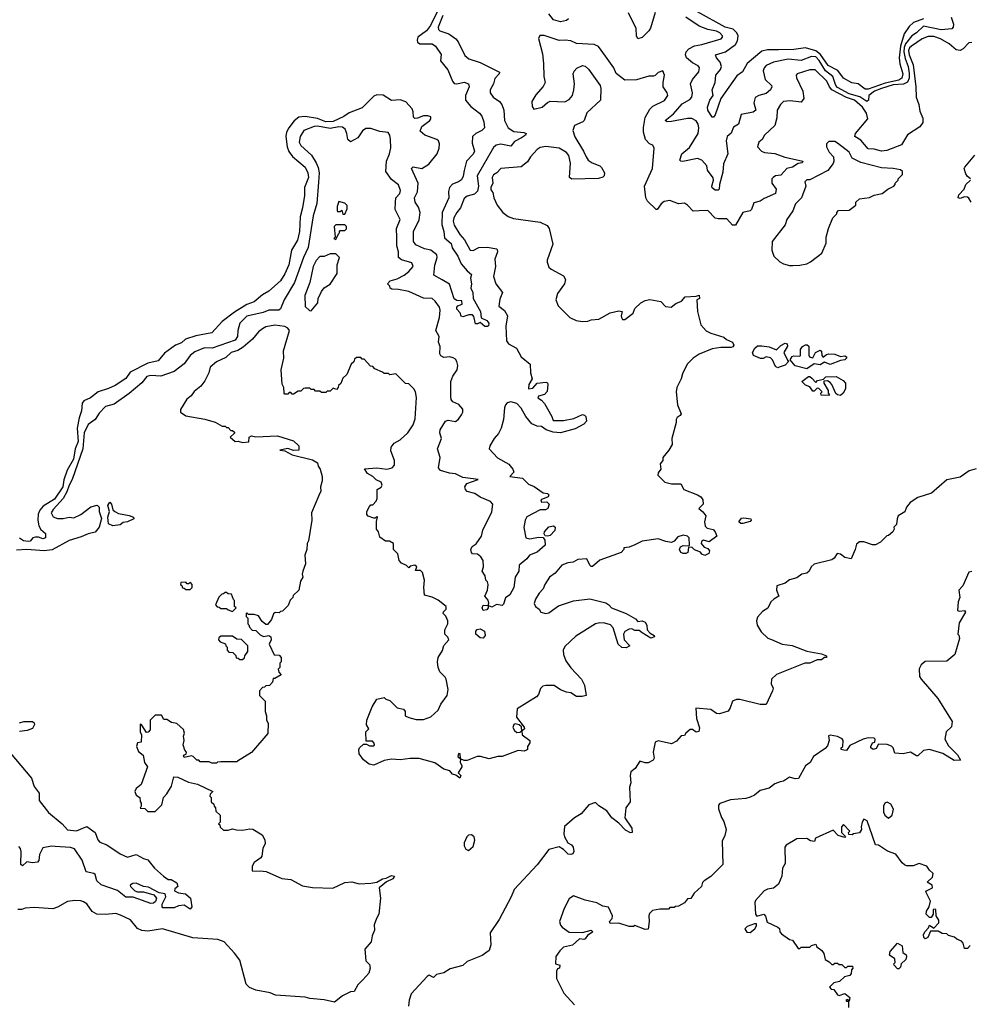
# Model space of a CAD drawing. Extents: x 2348354 to 2479840, y 460476 to 613653.
# Tile 163 of 256: x 2401476 to 2407988, y 518338 to 525085. Entities that reach past the tile are written whole.
import ezdxf

# ---------------------------------------------------------------- set-up
doc = ezdxf.new("R2010")
doc.units = 0

msp = doc.modelspace()

# ---------------------------------------------------------------- linework, layer by layer
at = {"layer": '0CON05XD'}
for points in [[(2404390.8, 525249.2), (2404293.3, 525045), (2404265, 525010), (2404205.5, 524965), (2404200.9, 524945), (2404205, 524932), (2404220.7, 524920.7), (2404305, 524920.8), (2404328.8, 524905), (2404366.4, 524846.4), (2404363, 524803), (2404411.2, 524741.2), (2404443.2, 524663.2), (2404455, 524648.8), (2404475, 524646), (2404525, 524658), (2404553.3, 524645), (2404558, 524625), (2404534.4, 524565), (2404534.3, 524535), (2404571.1, 524491.1), (2404630, 524445), (2404646, 524425), (2404660, 524385), (2404663.8, 524345), (2404646, 524325), (2404605, 524305.7), (2404581.9, 524285), (2404578.3, 524238.3), (2404595.7, 524185), (2404585.4, 524164.6), (2404539.4, 524115), (2404525, 524052.5)], [(2404378, 525115), (2404345.5, 525035), (2404348.5, 525018.5), (2404358.2, 525008.2), (2404419.5, 524989.5), (2404467.1, 524955), (2404483.7, 524933.7), (2404529.6, 524839.6), (2404556.4, 524816.4), (2404635, 524792.9), (2404765.8, 524725.8), (2404763.8, 524715), (2404735, 524683.3), (2404724.4, 524645), (2404702.9, 524605), (2404703.4, 524583.4), (2404724.2, 524555), (2404766.2, 524525), (2404782.5, 524505), (2404797.1, 524465), (2404801.5, 524395), (2404826.9, 524345), (2404865, 524319.5), (2404933, 524313), (2404950, 524305), (2404945.8, 524295), (2404918, 524275), (2404869.6, 524250.4), (2404845, 524219.2), (2404775, 524233.1), (2404744.6, 524225.4), (2404725, 524210), (2404614.1, 524015.9), (2404621.8, 523945), (2404615, 523911.4), (2404595, 523890.4), (2404544.6, 523875.4), (2404525, 523860), (2404499.6, 523795), (2404473.3, 523765), (2404452.6, 523727.4), (2404449.1, 523705), (2404456.8, 523676.8), (2404495, 523612.5), (2404526.8, 523576.8), (2404565, 523506), (2404585, 523503.1), (2404625, 523523.3), (2404685, 523526.7), (2404745, 523515.8), (2404750, 523510), (2404752.9, 523495), (2404734.4, 523445), (2404740, 523395), (2404725.6, 523325), (2404741.1, 523275), (2404786.9, 523215), (2404769.3, 523170.7), (2404761.2, 523121.2), (2404801.7, 523091.7), (2404822.3, 523055), (2404810.8, 522985), (2404814, 522884), (2404829.2, 522865), (2404883.1, 522835), (2404914.1, 522774.1), (2404975.8, 522725), (2404978.1, 522665), (2404990, 522625), (2404968.8, 522585), (2404964.5, 522554.5), (2404995, 522559.2), (2405025, 522593.8), (2405085, 522602), (2405095, 522596.7), (2405098.6, 522585), (2405093.3, 522536.7), (2405075, 522517.5), (2405034.2, 522505.8), (2405030, 522495), (2405055, 522478.8), (2405075.4, 522455.4), (2405125.7, 522365), (2405135, 522337.5), (2405205, 522339.5), (2405277.1, 522352.9), (2405335, 522378.9), (2405350, 522375), (2405359.4, 522365), (2405362.9, 522335), (2405345, 522314.3), (2405285, 522280.6), (2405185, 522253.6), (2405135, 522258.6), (2405086.7, 522275), (2405055, 522297.5), (2405025, 522298.8), (2404988.8, 522315), (2404946.8, 522366.8), (2404915, 522423.8), (2404885, 522456.2), (2404845, 522465.8), (2404820, 522460), (2404807.1, 522445), (2404801.9, 522425), (2404794.4, 522345), (2404777.1, 522285), (2404759.7, 522250.3), (2404730, 522215), (2404700, 522165), (2404696.2, 522145), (2404752.6, 522082.6), (2404829.8, 522039.8), (2404857.8, 522005), (2404864.2, 521985), (2404837.5, 521955), (2404923.3, 521943.3), (2404965, 521901.4), (2405005, 521885.7), (2405065, 521843.3), (2405095, 521838.8), (2405105, 521830), (2405100, 521815), (2405050, 521795), (2405055, 521780), (2405091.7, 521781.7), (2405106.1, 521766.1), (2405097.5, 521735), (2405083, 521727), (2405045, 521726.2), (2404955, 521678.8), (2404942, 521655), (2404934.2, 521605), (2404947.5, 521535), (2404975, 521528), (2405035, 521538.6), (2405066.4, 521536.4), (2405078.6, 521518.6), (2405080, 521485), (2405025, 521436), (2404973.2, 521416.8), (2404955, 521391.2), (2404901.7, 521348.3), (2404899.2, 521305), (2404874, 521265), (2404864.3, 521195), (2404836.4, 521143.6), (2404807.7, 521122.3), (2404795, 521080), (2404785, 521070), (2404747, 521077), (2404715, 521060), (2404690, 521070), (2404690, 521055), (2404679.3, 521040.7), (2404655, 521037.5), (2404646.7, 521055), (2404655, 521073.3), (2404690, 521070), (2404693, 521087), (2404688.3, 521108.3), (2404666.7, 521135), (2404683.8, 521175), (2404688, 521215), (2404683.9, 521233.9), (2404673.3, 521245), (2404668.8, 521275), (2404648.8, 521305), (2404656.2, 521335), (2404655, 521380), (2404638.8, 521405), (2404615, 521423.3), (2404582.5, 521425), (2404573.8, 521435), (2404570, 521455), (2404578.8, 521475), (2404605.5, 521494.5), (2404642.5, 521545), (2404652.7, 521587.3), (2404715, 521713.3), (2404720.8, 521765), (2404705, 521782.5), (2404633.2, 521813.2), (2404597.7, 521837.7), (2404545, 521851.9), (2404532.9, 521865), (2404529.2, 521885), (2404542.7, 521907.3), (2404620, 521935), (2404515, 521946.9), (2404465, 521973.8), (2404423, 521977), (2404362.5, 521995), (2404349.2, 522015), (2404359.2, 522085), (2404342.5, 522145), (2404370, 522215), (2404357.5, 522255), (2404359.2, 522275), (2404396.8, 522333.2), (2404415, 522340.8), (2404465, 522332), (2404485, 522348), (2404505, 522376.7), (2404515.8, 522395), (2404515.7, 522415.7), (2404487.3, 522447.3), (2404445.8, 522465.8), (2404435, 522482.5), (2404432.4, 522502.4), (2404432.3, 522605), (2404446.7, 522643.3), (2404477.1, 522685), (2404480.8, 522715), (2404473.4, 522743.4), (2404465, 522758), (2404448.9, 522768.9), (2404425, 522774.4), (2404385, 522771.4), (2404365, 522780.8), (2404358.1, 522795), (2404359.2, 522845), (2404348.6, 522875), (2404352.9, 522915), (2404330.6, 522955), (2404355.6, 523045), (2404360, 523095), (2404354.2, 523115), (2404325, 523156.2), (2404305, 523173.8), (2404245, 523177.5), (2404145, 523223.5), (2404075, 523237.3), (2404028.3, 523238.3), (2404017.5, 523245), (2404015, 523260), (2403997.5, 523275), (2404016.7, 523295), (2404065, 523310), (2404112, 523335), (2404145, 523360), (2404173.8, 523395), (2404165, 523418.8), (2404095, 523440.8), (2404074.2, 523455), (2404074.4, 523495), (2404062.9, 523535), (2404063.3, 523593.3)], [(2405239.3, 525090.7), (2405225, 525080.8), (2405185, 525071.4), (2405136.2, 525085), (2405105, 525126)], [(2405835, 525133.8), (2405802.1, 525027.9), (2405790.3, 525009.7), (2405745, 524962.5), (2405715, 524953.3), (2405706, 524975), (2405704.3, 525025), (2405652.2, 525132.2)], [(2407675, 525091.7), (2407604.6, 525065.4), (2407575, 525038.7), (2407541.8, 524988.2), (2407515.9, 524905), (2407506.9, 524825), (2407512.5, 524782.5), (2407533.1, 524715), (2407525.5, 524684.5), (2407505, 524671.2), (2407410.3, 524649.7), (2407295, 524608.5), (2407275, 524610.2), (2407225.1, 524645.1), (2407182.8, 524652.8), (2407125.2, 524685.2), (2407086.8, 524736.8), (2407021.2, 524771.2), (2406967.3, 524847.3), (2406935, 524871.7), (2406865, 524892.2), (2406785, 524881.4), (2406679.1, 524879.1), (2406605, 524878.8), (2406565, 524869.1), (2406464.7, 524785.3), (2406432.5, 524727.5), (2406395, 524700), (2406283.8, 524546.2), (2406245, 524432.5), (2406235, 524417.5), (2406225, 524417.5), (2406196.1, 524466.1), (2406193.3, 524485), (2406210, 524535), (2406232.5, 524565), (2406224.5, 524605), (2406244.4, 524655), (2406250.8, 524705), (2406282.9, 524745), (2406289.4, 524765), (2406280.6, 524795), (2406255.8, 524825), (2406248.8, 524845), (2406315.9, 524864.1), (2406384.1, 524915.9), (2406399.5, 524940.5), (2406403.1, 524975), (2406395.2, 524995.2), (2406370, 525020), (2406315, 525034.7), (2406125, 525138.5)], [(2407863.2, 525103.2), (2407880, 525055), (2407878.5, 525035), (2407868.1, 525021.9), (2407795, 525016.6), (2407675, 525042.1), (2407625, 524994.4), (2407594.3, 524975), (2407550.1, 524919.9), (2407540.6, 524895), (2407540.1, 524865), (2407548.9, 524818.9), (2407570, 524765), (2407576.9, 524716.9), (2407576.4, 524683.6), (2407565, 524658), (2407536.2, 524643.8), (2407465, 524639.6), (2407386.4, 524613.6), (2407338.9, 524595), (2407300, 524565), (2407298, 524535), (2407285, 524524), (2407237.4, 524557.4), (2407165, 524577.4), (2407085, 524620.8), (2407073.2, 524635), (2407052.2, 524695), (2407001.6, 524735), (2406959.4, 524805), (2406935, 524830.3), (2406906.9, 524833.1), (2406835, 524806.2), (2406745, 524816), (2406645, 524794.6), (2406595, 524771.9), (2406580.6, 524755), (2406574.4, 524735), (2406589.4, 524675), (2406631.2, 524635), (2406633.8, 524625), (2406625.8, 524605), (2406595, 524578.6), (2406544.5, 524565.5), (2406518.8, 524551.2), (2406511.4, 524515), (2406523.8, 524465), (2406505, 524452.5), (2406424.1, 524435.9), (2406405, 524370), (2406371.7, 524348.3), (2406355, 524308.8), (2406327.5, 524285), (2406321.9, 524255), (2406332, 524165), (2406303.1, 524096.9), (2406298.8, 524041.2), (2406275.9, 523955.9), (2406273.8, 523925), (2406265, 523916.2), (2406245, 523918), (2406224.2, 523934.2), (2406222, 523945), (2406234.2, 523985), (2406230.9, 524000.9), (2406193.3, 524053.3), (2406189.2, 524085), (2406153.7, 524123.7), (2406125, 524133.3), (2406024.3, 524114.3), (2406010, 524115), (2406002.5, 524122.5), (2406015.8, 524165), (2406070.5, 524209.5), (2406129.4, 524305), (2406133.6, 524345), (2406128.8, 524368.8), (2406115, 524391.4), (2406085, 524408.5), (2406055, 524408.2), (2405945, 524386.7), (2405916.2, 524386.2), (2405903.3, 524395), (2405960.4, 524439.6), (2406020.3, 524509.7), (2406071.7, 524538.3), (2406085, 524553.8), (2406090, 524585), (2406077.5, 524645), (2406089.2, 524675), (2406132.7, 524727.3), (2406138.8, 524755), (2406129.1, 524769.1), (2406090.2, 524790.2), (2406048.8, 524825), (2406042, 524845), (2406046.2, 524865), (2406064.5, 524885.5), (2406103.6, 524906.4), (2406155, 524915.5), (2406287.5, 524955), (2406296.7, 524965), (2406296, 524975), (2406277.5, 524995), (2406255, 525007.1), (2406195, 525019.1), (2406135, 525041.2), (2406045, 525102.5)], [(2408005, 524928), (2407985, 524926.2), (2407946.2, 524885), (2407925, 524874), (2407898.8, 524878.8), (2407850.7, 524920.7), (2407790, 524955), (2407745, 524970), (2407705, 524970.7), (2407665, 524954.1), (2407591.8, 524905), (2407578.1, 524891.9), (2407572.3, 524875), (2407576.1, 524845), (2407602.3, 524775), (2407622.1, 524625), (2407624.5, 524555), (2407641.8, 524505), (2407648.3, 524458.3), (2407669.5, 524409.5), (2407668.8, 524381.2), (2407648.9, 524351.1), (2407565, 524295.8), (2407522.9, 524227.1), (2407421.9, 524188.1), (2407385, 524184.1), (2407335, 524198.7), (2407295, 524199.6), (2407245, 524259.6), (2407203.4, 524285), (2407208.2, 524305), (2407292.5, 524405), (2407282.8, 524445), (2407256.7, 524485), (2407200.3, 524535), (2407145, 524553.2), (2407044.8, 524604.8), (2407028.6, 524625), (2407010.4, 524665), (2406931.2, 524741.2), (2406895, 524742.9), (2406806.7, 524715), (2406800, 524705), (2406803.6, 524686.4), (2406845.8, 524595), (2406853.8, 524545), (2406835, 524521.2), (2406759.7, 524530.3), (2406715, 524525.6), (2406692.9, 524505), (2406670.6, 524465), (2406667.4, 524412.6), (2406655, 524360), (2406583.8, 524295), (2406568.8, 524265), (2406544, 524245), (2406536.7, 524215), (2406564.2, 524184.2), (2406584.3, 524174.3), (2406655, 524168.6), (2406723, 524143), (2406838, 524118), (2406846, 524115), (2406842.5, 524105), (2406815, 524099.2), (2406775, 524075.6), (2406736.7, 524065), (2406695, 524020), (2406660, 524015), (2406642.5, 524005), (2406633.3, 523995), (2406633.8, 523965), (2406664, 523925), (2406660, 523895), (2406580.5, 523859.5), (2406555, 523842), (2406510, 523830), (2406495.8, 523784.2), (2406485.6, 523774.4), (2406436.1, 523763.9), (2406385, 523676.2), (2406365, 523677.5), (2406325, 523720), (2406265, 523720), (2406245, 523725.8), (2406195, 523777.5), (2406135.7, 523775.7), (2406095, 523774.2), (2406056.2, 523815), (2406035, 523828), (2405995, 523822.5), (2405935, 523846.7), (2405895, 523838.8), (2405875, 523823.8), (2405846.7, 523785), (2405840, 523785), (2405782.1, 523842.1), (2405770, 523865), (2405760, 523945), (2405815.7, 524065), (2405826.7, 524205), (2405817.5, 524225), (2405794.2, 524234.2), (2405768.8, 524265), (2405753.8, 524315), (2405754.1, 524345.9), (2405765.9, 524414.1), (2405798.3, 524471.7), (2405817.7, 524492.3), (2405897.3, 524532.7), (2405920, 524565), (2405916.2, 524585), (2405890, 524625), (2405888.8, 524655), (2405897.5, 524705), (2405887.5, 524735), (2405855, 524722.5), (2405835, 524702.5), (2405821.7, 524698.3), (2405790.7, 524699.3), (2405705, 524673.3), (2405625, 524670), (2405567, 524717), (2405550, 524755), (2405493.3, 524835), (2405445, 524902.5), (2405416.4, 524916.4), (2405295, 524923.3), (2405255, 524940), (2405215.8, 524945.8), (2405175, 524942), (2405073.6, 524976.4), (2405043, 524977), (2405033.3, 524956.7), (2405060.7, 524850.7), (2405068.8, 524785), (2405070, 524695), (2405078.8, 524655), (2405065, 524627.5), (2405015, 524570), (2404987.5, 524525), (2404990.7, 524490.7), (2405002.5, 524472.5), (2405060, 524485), (2405095, 524517.5), (2405115, 524526.7), (2405215, 524523.3), (2405245, 524537.5), (2405266.7, 524565), (2405276.7, 524605), (2405280, 524645), (2405272.5, 524715), (2405278.3, 524731.7), (2405297, 524753), (2405335, 524772.5), (2405355, 524767.5), (2405376.4, 524746.4), (2405457.5, 524635), (2405462.5, 524615), (2405460, 524535), (2405365, 524447.5), (2405346.7, 524395), (2405337.5, 524385), (2405280.7, 524359.3), (2405270, 524325), (2405282.3, 524282.3), (2405342.5, 524185), (2405360, 524145), (2405373.6, 524123.6), (2405402.5, 524105), (2405453.6, 524083.6), (2405465, 524072.5), (2405486.2, 524035), (2405483.3, 524015), (2405475, 524006.7), (2405445, 523996.7), (2405263.6, 523993.6), (2405247.5, 524005), (2405253, 524103), (2405242.5, 524155), (2405226.7, 524175), (2405175, 524204.2), (2405085, 524217.5), (2405045, 524208.8), (2405025, 524196.7), (2404980, 524145), (2404959.7, 524110.3), (2404915, 524077.5), (2404775, 524066.2), (2404747.5, 524035), (2404725, 524022.5), (2404716.7, 524005), (2404720, 523965), (2404707.5, 523935), (2404708.3, 523918.3), (2404721.7, 523901.7), (2404727.5, 523865), (2404750, 523815), (2404790, 523765), (2404825, 523737.5), (2404863.6, 523723.6), (2405045, 523698.8), (2405092.5, 523675), (2405106.7, 523655), (2405133, 523547), (2405093, 523437), (2405093, 523423), (2405105, 523390), (2405120, 523375), (2405205, 523330), (2405220, 523305), (2405212.5, 523275), (2405165, 523210), (2405152.5, 523165), (2405170, 523125), (2405250, 523045), (2405293, 523023), (2405335, 523017.5), (2405371.7, 523018.3), (2405395, 523027.5), (2405447, 523033), (2405525, 523077.5), (2405585, 523090), (2405607.5, 523085), (2405600, 523055), (2405603.6, 523043.6), (2405611.2, 523031.2), (2405625, 523030.8), (2405683.3, 523075), (2405694, 523106), (2405734.7, 523145.3), (2405765, 523161.2), (2405797.4, 523167.4), (2405873.7, 523153.7), (2405905, 523120), (2405944, 523116), (2405975, 523140), (2406013.6, 523156.4), (2406040, 523185), (2406115, 523190), (2406135, 523197.5), (2406137.5, 523175), (2406120, 523165), (2406123.6, 523086.4), (2406146.7, 522995), (2406183.1, 522953.1), (2406215, 522936), (2406305, 522910), (2406324.1, 522894.1), (2406365, 522876.2), (2406372.5, 522855), (2406366.2, 522843.8), (2406355, 522840), (2406285, 522840), (2406225, 522830), (2406135, 522792.5), (2406093.6, 522766.4), (2406052.5, 522725), (2406020.7, 522659.3), (2406012.5, 522625), (2405982.5, 522565), (2405977.5, 522535), (2405987.5, 522445), (2406012.5, 522385), (2406006.4, 522373.6), (2405985, 522360), (2405977.5, 522345), (2405977.5, 522325), (2405947.5, 522215), (2405950, 522175), (2405927.5, 522135), (2405887.5, 522085), (2405886.2, 522063.8), (2405868.3, 522041.7), (2405872.5, 522005), (2405855, 521980), (2405852.5, 521965), (2405900, 521915), (2405946.4, 521903.6), (2406010, 521905), (2406030, 521865), (2406125, 521830), (2406146.7, 521815), (2406160, 521795), (2406162.5, 521765), (2406132.5, 521735), (2406161.7, 521711.7), (2406182.5, 521685), (2406172.5, 521645), (2406176.7, 521615), (2406190, 521600), (2406232.5, 521592.5), (2406246.1, 521576.1), (2406256.7, 521545), (2406205, 521506.7), (2406165, 521517.5), (2406151.7, 521508.3), (2406150, 521495), (2406170.7, 521470.7), (2406195, 521462.5), (2406207.5, 521445), (2406203, 521427), (2406175, 521413.8), (2406155, 521423.3), (2406145, 521436.7), (2406103, 521453), (2406085, 521470), (2406061.7, 521468.3), (2406057.5, 521435), (2406045, 521427.5), (2406025, 521426.7), (2406010, 521435), (2406000, 521455), (2406008.3, 521471.7), (2406025, 521482.5), (2406065, 521480), (2406070, 521485), (2406067.5, 521535), (2406055, 521546.7), (2406025, 521553.3), (2405989.3, 521540.7), (2405965, 521512.5), (2405945, 521502.5), (2405908.3, 521508.3), (2405855, 521527.5), (2405745, 521512.5), (2405695, 521487.5), (2405655, 521470), (2405620, 521465), (2405620, 521455), (2405600, 521435), (2405455, 521382.5), (2405405, 521337.5), (2405395, 521337.5), (2405385, 521347.5), (2405365, 521390), (2405303.6, 521386.4), (2405271.7, 521368.3), (2405235, 521363.3), (2405195, 521347.5), (2405147.7, 521292.3), (2405110, 521265), (2405076.7, 521215), (2405066.7, 521185), (2405037.5, 521155), (2405013.3, 521115), (2405003.3, 521085), (2405012.5, 521065), (2405037.5, 521045), (2405050, 521025), (2405085, 521016.7), (2405105, 521021.2), (2405170.5, 521069.5), (2405275, 521102), (2405385, 521117.5), (2405495, 521088.8), (2405516, 521076), (2405535, 521053.8), (2405635.7, 521015.7), (2405698.3, 520978.3), (2405715, 520960), (2405745, 520966.2), (2405765, 520957.5), (2405776.1, 520936.1), (2405780, 520905), (2405800.5, 520880.5), (2405827.5, 520865), (2405830, 520855), (2405805, 520847.5), (2405744, 520884), (2405725, 520900), (2405695, 520900), (2405675, 520910), (2405655, 520907.5), (2405627, 520893), (2405617.5, 520875), (2405622.5, 520835), (2405660, 520795), (2405635, 520780), (2405605, 520783.3), (2405580, 520805), (2405547, 520917), (2405528.3, 520938.3), (2405489.2, 520949.2), (2405455, 520952.5), (2405425, 520945.8), (2405289.7, 520860.3), (2405215, 520790), (2405204.2, 520765), (2405205.7, 520735), (2405222.6, 520692.6), (2405255, 520643.8), (2405329.2, 520565), (2405348.8, 520525), (2405360, 520455), (2405333.6, 520446.4), (2405295, 520448), (2405255, 520473.3), (2405225, 520476.7), (2405185, 520492.5), (2405141.7, 520521.7), (2405085, 520522.5), (2405063, 520517), (2405048.3, 520501.7), (2405035, 520460), (2405020, 520445), (2404888.3, 520361.7), (2404882.5, 520305), (2404936.1, 520236.1), (2404937.5, 520225), (2404920, 520210), (2404918.3, 520238.3), (2404902.5, 520252.5), (2404875, 520260), (2404863.9, 520256.1), (2404858.8, 520235), (2404868.8, 520215), (2404885, 520201.2), (2404907.5, 520202.5), (2404915, 520210)], [(2404525, 524052.5), (2404517.8, 524012.2), (2404505, 523988), (2404486.4, 523973.6), (2404445, 523957.8), (2404424.4, 523935), (2404417.3, 523907.3), (2404418.1, 523865), (2404373.5, 523765), (2404372.2, 523682.2), (2404385.8, 523635), (2404390.3, 523590.3), (2404435, 523551.2), (2404441.9, 523521.9), (2404480.6, 523465), (2404502.7, 523412.7), (2404545, 523363.3), (2404575, 523340), (2404567, 523313), (2404574, 523275), (2404570, 523245), (2404583.8, 523215), (2404586.7, 523175), (2404637.1, 523085), (2404641.7, 523041.7), (2404680, 523025), (2404692.5, 523005), (2404691.7, 522988.3), (2404685, 522982.5), (2404665, 522982.5), (2404635, 523010), (2404615, 523000), (2404601.7, 523001.7), (2404591.7, 523051.7), (2404581.7, 523061.7), (2404557, 523063), (2404515, 523050), (2404503.6, 523053.6), (2404496.7, 523076.7), (2404475, 523102.5), (2404473.8, 523115), (2404480, 523125), (2404510, 523135), (2404508.3, 523158.3), (2404475, 523160), (2404455, 523172.5), (2404423.2, 523273.2), (2404372.4, 523302.4), (2404316.7, 523335), (2404322.7, 523402.7), (2404339.2, 523455), (2404336, 523475), (2404295, 523506), (2404253.3, 523515), (2404193, 523543), (2404176.2, 523565), (2404175.8, 523635), (2404216.4, 523713.6), (2404221.5, 523765), (2404211.7, 523801.7), (2404189.2, 523835), (2404182.9, 523865), (2404203.6, 523906.4), (2404208.5, 523965), (2404164, 524065), (2404175, 524078), (2404235, 524065.7), (2404282, 524095), (2404338.1, 524165), (2404352.5, 524205), (2404355.5, 524235.5), (2404348, 524255), (2404336.7, 524265), (2404254.4, 524294.4), (2404222, 524322), (2404235, 524353.3), (2404290, 524395), (2404296.2, 524405), (2404295, 524420), (2404275, 524426.7), (2404245, 524426.2), (2404205, 524410), (2404185, 524408.8), (2404177.7, 524417.7), (2404175.6, 524455), (2404166.7, 524475), (2404125, 524522.2), (2404085, 524536.9), (2404025, 524531.9), (2403968.9, 524568.9), (2403925, 524570), (2403905, 524560.6), (2403825, 524481.5), (2403735, 524446.9), (2403698.8, 524421.2), (2403625, 524387.4), (2403575, 524384.5), (2403518.6, 524408.6), (2403435, 524422.9), (2403391.6, 524418.4), (2403358.3, 524391.7), (2403321.5, 524345), (2403306.2, 524315), (2403302.5, 524285), (2403310, 524215), (2403321.7, 524181.7), (2403347.3, 524147.3), (2403435, 524074.2), (2403452.9, 524035), (2403457.7, 524005), (2403429.2, 523935), (2403430.2, 523879.8), (2403416.4, 523795), (2403399.4, 523735), (2403394.4, 523635), (2403381.9, 523575), (2403340, 523505), (2403321.9, 523405), (2403295, 523343.3), (2403264, 523295), (2403186, 523225), (2403140.5, 523199.5), (2403085, 523150.8), (2403035, 523133.3), (2402948.9, 523081.1), (2402865, 523016.7), (2402795, 522938.6), (2402685, 522918.9), (2402613.9, 522896.1), (2402585, 522871.2), (2402545, 522855.8), (2402469.7, 522800.3), (2402425, 522748), (2402355, 522731.9), (2402235, 522669.2), (2402203.4, 522626.6), (2402130.5, 522579.5), (2402085, 522557.1), (2402015.5, 522534.5), (2401962.9, 522495), (2401916.7, 522473.3), (2401905, 522458), (2401901.2, 522405), (2401884.2, 522355.8), (2401870.9, 522285), (2401877, 522195), (2401857.8, 522145), (2401844.6, 522074.6), (2401802.5, 521997.5), (2401779, 521931), (2401771.2, 521885), (2401715, 521798.8), (2401638.1, 521751.9), (2401615.3, 521724.7), (2401603.8, 521696.2), (2401600, 521655), (2401606.6, 521616.6), (2401620.9, 521590.9), (2401653.3, 521565), (2401652.5, 521535), (2401635, 521526.7), (2401605, 521540), (2401585, 521540), (2401566.4, 521533.6), (2401547.5, 521512.5), (2401535, 521509.2), (2401503.3, 521515), (2401475, 521532.5)], [(2404063.3, 523593.3), (2404060.5, 523655), (2404085.7, 523715), (2404051.4, 523785), (2404052.5, 523835), (2404055.8, 523865), (2404084, 523895), (2404088.6, 523915), (2404075, 523953.8), (2404025, 523991.2), (2403986.7, 524045), (2403992.5, 524115), (2404012.9, 524165), (2404022.3, 524207.7), (2404020, 524265), (2404013.8, 524295), (2404003, 524313), (2403945, 524318.8), (2403885, 524340), (2403850.7, 524339.3), (2403826.1, 524323.9), (2403795, 524276.7), (2403745, 524247.5), (2403726.7, 524265), (2403720, 524305), (2403707.5, 524335), (2403689.8, 524349.8), (2403665, 524350.7), (2403605, 524338.6), (2403517.5, 524355), (2403496, 524354), (2403425, 524326.9), (2403399.4, 524285), (2403393.1, 524245), (2403405, 524224), (2403476.9, 524156.9), (2403509.1, 524105), (2403522.6, 524072.6), (2403529.2, 524035), (2403525, 523972.5), (2403514.5, 523825), (2403488.8, 523741.2), (2403454.7, 523525), (2403422.2, 523455), (2403361.6, 523285), (2403290.4, 523165), (2403265.3, 523104.7), (2403254.5, 523095.5), (2403185, 523094.6), (2403145, 523077.8), (2403035, 523053.8), (2402986.8, 523005), (2402972, 522955), (2402970.8, 522915), (2402955, 522889.6), (2402795.2, 522834.8), (2402744.3, 522835.7), (2402678.3, 522808.3), (2402645, 522783.3), (2402605, 522727.5), (2402535, 522674.6), (2402445, 522643.1), (2402375, 522647.9), (2402349.2, 522640.8), (2402314, 522596), (2402226.2, 522523.8), (2402125, 522451.2), (2402065.9, 522434.1), (2402021.4, 522388.6), (2401994.2, 522345.8), (2401945, 522311.4), (2401918.2, 522255), (2401908.4, 522145), (2401837.2, 521935), (2401815.2, 521894.8), (2401800.8, 521849.2), (2401775.2, 521804.8), (2401705, 521729.6), (2401691.3, 521705), (2401705, 521677.3), (2401735, 521666.9), (2401775, 521666.9), (2401815, 521675.3), (2401847.3, 521672.7), (2401895.3, 521694.7), (2401965, 521747.3), (2402007.6, 521757.6), (2402021.1, 521745), (2402022, 521715), (2402038.1, 521668.1), (2402022.4, 521607.6), (2401995, 521572.5), (2401945, 521562.7), (2401899.1, 521540.9), (2401815, 521516.2), (2401698.5, 521451.5), (2401644.3, 521444.3), (2401525, 521454), (2401455, 521448.9)], [(2406755, 523400), (2406778.3, 523401.7), (2406825, 523403.3), (2406875, 523412.5), (2406900, 523425), (2406977.5, 523485), (2407006.4, 523553.6), (2407007.5, 523595), (2407022.5, 523655), (2407053, 523727), (2407080, 523755), (2407080, 523765), (2407091.7, 523778.3), (2407165, 523780), (2407210, 523815), (2407210, 523835), (2407235, 523856.7), (2407303, 523867), (2407335, 523882.5), (2407390, 523895), (2407430, 523925), (2407470, 523945), (2407480, 523955), (2407480, 523965), (2407500, 523985), (2407500, 523995), (2407530, 524025), (2407530, 524045), (2407517, 524057), (2407465, 524066.7), (2407385, 524070), (2407245, 524106.7), (2407185, 524137.5), (2407165, 524177.5), (2407085, 524240), (2407065, 524250), (2407025, 524250), (2407010, 524235), (2407010, 524215), (2407027, 524177), (2407057.5, 524145), (2407060, 524115), (2407055, 524100), (2407018.3, 524051.7), (2406895, 523987.5), (2406875, 523987.5), (2406860, 523975), (2406866.7, 523945), (2406837.5, 523865), (2406796.4, 523823.6), (2406777.5, 523775), (2406737.5, 523715), (2406725, 523680), (2406637.5, 523565), (2406633, 523507), (2406647.5, 523465), (2406690, 523425), (2406715, 523412.5), (2406755, 523400)], [(2407997.5, 523995), (2407975, 524010), (2407965, 524030), (2407953.8, 524065), (2407956.7, 524075), (2408025, 524156.2)], [(2408000, 523835), (2407985, 523863.3), (2407975, 523870), (2407955, 523872.5), (2407925, 523860.8), (2407912.5, 523865), (2407916.2, 523885), (2407952.5, 523925), (2407963.9, 523956.1), (2407996.7, 523985)], [(2403691.7, 523751.7), (2403705, 523752.5), (2403721.7, 523788.3), (2403721.7, 523811.7), (2403707, 523827), (2403665, 523840), (2403652.5, 523805), (2403652.5, 523775), (2403655, 523770), (2403675, 523770), (2403685, 523780), (2403691.7, 523751.7)], [(2403645, 523580), (2403661.7, 523618.3), (2403670, 523625), (2403670, 523635), (2403675, 523640), (2403705, 523640), (2403717, 523653), (2403717, 523667), (2403705, 523680), (2403645, 523680), (2403633, 523667), (2403640, 523595), (2403630, 523585), (2403645, 523580)], [(2403475, 523090), (2403520, 523145), (2403523.8, 523175), (2403546.4, 523223.6), (2403565, 523247.5), (2403605, 523272.5), (2403652.5, 523345), (2403653.3, 523405), (2403670, 523455), (2403645, 523480), (2403605, 523480), (2403565, 523462.5), (2403535, 523462.5), (2403508.8, 523435), (2403488, 523395), (2403465.7, 523284.3), (2403431.2, 523195), (2403435, 523120), (2403463.3, 523093.3), (2403475, 523090)], [(2404915, 520210), (2404920, 520210), (2404922.5, 520185), (2404973.8, 520145), (2404975, 520130), (2404957.5, 520105), (2404957.5, 520085), (2404951.7, 520078.3), (2404935, 520073.3), (2404895, 520076.2), (2404785, 520036.7), (2404755, 520036.7), (2404695, 520020), (2404636.1, 520036.1), (2404613.6, 520036.4), (2404545, 520007.5), (2404525, 520007.5), (2404500, 520020), (2404497.5, 520055), (2404485, 520057.5), (2404481.2, 520035), (2404500, 520020), (2404497.5, 519995), (2404507.5, 519975), (2404507.5, 519965), (2404482.5, 519925), (2404502.5, 519905), (2404495, 519887.5), (2404467, 519907), (2404443.8, 519913.8), (2404425, 519937.5), (2404385, 519950), (2404323.6, 519993.6), (2404215, 520022.5), (2404155, 520022.5), (2404085, 520012.5), (2404025, 520016.7), (2403975, 520007.5), (2403905, 519976.7), (2403873, 519983), (2403833.6, 520013.6), (2403803.6, 520053.6), (2403802.5, 520085), (2403807.5, 520095), (2403835, 520120), (2403855, 520120), (2403875, 520110), (2403905, 520110), (2403910, 520115), (2403908.3, 520128.3), (2403895, 520140), (2403851.7, 520141.7), (2403850, 520205), (2403870, 520225), (2403853.6, 520253.6), (2403857.5, 520285), (2403893, 520377), (2403925, 520430), (2403975, 520440), (2403988.3, 520428.3), (2404015, 520420), (2404065, 520370), (2404109.3, 520359.3), (2404120, 520345), (2404120, 520315), (2404145, 520302.5), (2404195, 520290), (2404245, 520290), (2404295, 520306.7), (2404345, 520353.3), (2404363.3, 520395), (2404408, 520455), (2404413.8, 520495), (2404402, 520565), (2404395, 520580), (2404357.3, 520617.3), (2404346, 520645), (2404341.2, 520685), (2404346.2, 520715), (2404375, 520762.5), (2404384.1, 520795.9), (2404420, 520835), (2404413, 520853), (2404392.5, 520875), (2404392.5, 520905), (2404413.3, 520945), (2404412, 520965), (2404398.8, 520998.8), (2404380, 521015), (2404381.7, 521028.3), (2404400, 521045), (2404400, 521065), (2404347, 521107), (2404305, 521127.5), (2404251.7, 521141.7), (2404247.5, 521195), (2404252.5, 521245), (2404237.5, 521297.5), (2404225, 521310), (2404191.7, 521311.7), (2404200, 521335), (2404187, 521347), (2404155, 521340), (2404145, 521330), (2404130, 521345), (2404095, 521360), (2404078.3, 521378.3), (2404070, 521425), (2404040, 521455), (2404040, 521495), (2404011.7, 521511.7), (2403985, 521512.5), (2403945, 521540), (2403937.5, 521575), (2403922.5, 521595), (2403922.5, 521647.5), (2403930, 521675), (2403925, 521680), (2403915, 521670), (2403905, 521670), (2403865, 521682.5), (2403857.5, 521695), (2403857.5, 521715), (2403875, 521750), (2403885, 521760), (2403898.3, 521761.7), (2403920, 521785), (2403927.5, 521805), (2403927.5, 521865), (2403955, 521882.5), (2403962.5, 521895), (2403955.9, 521915.9), (2403921.7, 521931.7), (2403897.5, 521955), (2403862.5, 521975), (2403841.7, 522008.3), (2403925, 522014), (2403993.9, 522006.1), (2404030, 522015), (2404047, 522033), (2404047.5, 522065), (2404020.7, 522130.7), (2404023.3, 522155), (2404045, 522182.5), (2404085, 522206.7), (2404137.5, 522255), (2404175, 522310), (2404189.3, 522350.7), (2404196.7, 522496.7), (2404190, 522535), (2404180, 522555), (2404145, 522590), (2404121.7, 522591.7), (2404055, 522657.5), (2404015, 522652.5), (2404005, 522660), (2403975, 522660), (2403965, 522670), (2403911.7, 522691.7), (2403898.3, 522708.3), (2403881.7, 522711.7), (2403838.3, 522758.3), (2403825, 522760), (2403815, 522770), (2403785, 522770), (2403771.7, 522758.3), (2403768.3, 522741.7), (2403750, 522725), (2403720, 522655), (2403691.7, 522628.3), (2403678.3, 522591.7), (2403661.7, 522578.3), (2403660, 522565), (2403648.3, 522551.7), (2403625, 522560), (2403605, 522540), (2403585, 522540), (2403575, 522530), (2403545, 522530), (2403535, 522540), (2403505, 522540), (2403495, 522550), (2403475, 522550), (2403465, 522560), (2403435, 522560), (2403423, 522557), (2403405, 522540), (2403385, 522540), (2403355, 522520), (2403345, 522520), (2403335, 522530), (2403325, 522530), (2403315, 522520), (2403295, 522520), (2403290, 522525), (2403287.5, 522565), (2403277, 522587), (2403270, 522685), (2403288, 522765), (2403286.2, 522815), (2403327.5, 522955), (2403315, 522972.5), (2403295, 522983.3), (2403225, 522992), (2403165, 522979.4), (2403142.2, 522967.8), (2403114.5, 522945.5), (2403073.8, 522895), (2403009.1, 522840.9), (2402971.7, 522818.3), (2402926.7, 522805), (2402890.7, 522769.3), (2402825, 522740), (2402782.5, 522705), (2402772.5, 522665), (2402745, 522610), (2402717.5, 522575), (2402673.6, 522536.4), (2402653, 522507), (2402622.5, 522485), (2402580, 522415), (2402580, 522395), (2402615, 522370), (2402747, 522347), (2402817, 522327), (2402865, 522300), (2402885, 522300), (2402895, 522290), (2402905, 522290), (2402925, 522270), (2402935, 522270), (2402948.3, 522258.3), (2402948.3, 522251.7), (2402920, 522225), (2402953.6, 522193.6), (2402975, 522197.5), (2403005, 522187.5), (2403047, 522193), (2403050, 522225), (2403065, 522232.5), (2403095, 522227.5), (2403245, 522232.5), (2403355, 522200), (2403390, 522165), (2403390, 522135), (2403355, 522132.5), (2403315, 522147.5), (2403260, 522135), (2403295, 522130), (2403345, 522103.8), (2403485, 522070), (2403519.3, 522049.3), (2403522.5, 522025), (2403537.5, 522005), (2403550, 521955), (2403550, 521925), (2403540, 521885), (2403542.5, 521855), (2403526.7, 521825), (2403477.5, 521705), (2403480, 521655), (2403456.4, 521513.6), (2403447.5, 521495), (2403446.4, 521453.6), (2403432.5, 521415), (2403437, 521357), (2403417.5, 521305), (2403412.5, 521285), (2403417.5, 521265), (2403403, 521237), (2403390, 521175), (2403351.7, 521138.3), (2403350, 521125), (2403331.7, 521108.3), (2403318.3, 521071.7), (2403278.3, 521031.7), (2403265, 521030), (2403255, 521020), (2403228.3, 521021.7), (2403217, 521013), (2403203.8, 520975), (2403175, 520940), (2403165, 520940), (2403140, 520960), (2403115, 521000), (2403085, 521010), (2403045, 521010), (2403035, 521020), (2403030, 521015), (2403030, 520995), (2403040, 520985), (2403040, 520945), (2403048.3, 520938.3), (2403051.7, 520921.7), (2403071.7, 520901.7), (2403095, 520900), (2403125, 520870), (2403148.3, 520858.3), (2403185, 520866), (2403198.8, 520855), (2403201.2, 520835), (2403187.5, 520805), (2403221.7, 520731.7), (2403255, 520730), (2403270, 520715), (2403270, 520685), (2403260, 520675), (2403260, 520645), (2403250, 520635), (2403253, 520613), (2403270, 520595), (2403225, 520570), (2403215, 520570), (2403210, 520545), (2403188.3, 520521.7), (2403165, 520520), (2403155, 520510), (2403141.7, 520508.3), (2403120, 520485), (2403120, 520455), (2403160, 520415), (2403160, 520345), (2403170, 520315), (2403170, 520285), (2403180, 520265), (2403177, 520193), (2403066.4, 520063.6), (2402970, 520005), (2402965, 520000), (2402855, 520000), (2402833, 519997), (2402825, 519990), (2402795, 519990), (2402775, 520000), (2402715, 520000), (2402705, 520010), (2402691.7, 520011.7), (2402667, 520037), (2402655, 520040), (2402605, 520030), (2402600, 520045), (2402618.3, 520051.7), (2402620, 520065), (2402608.3, 520078.3), (2402596.7, 520115), (2402603.8, 520145), (2402598.8, 520175), (2402606.4, 520196.4), (2402600.5, 520220.5), (2402555, 520262.5), (2402518.3, 520268.3), (2402485, 520290), (2402465, 520290), (2402448.3, 520318.3), (2402405, 520320), (2402370, 520285), (2402371.7, 520218.3), (2402358.3, 520201.7), (2402345, 520200), (2402315, 520250), (2402303, 520257), (2402303.3, 520205), (2402312.5, 520185), (2402310, 520135), (2402285, 520130), (2402277.5, 520105), (2402290.7, 520070.7), (2402322.5, 520045), (2402333.3, 519995), (2402352.5, 519965), (2402310, 519845), (2402275, 519817.5), (2402266.7, 519795), (2402275, 519770), (2402300, 519755), (2402301.7, 519728.3), (2402310, 519715), (2402310, 519695), (2402301.7, 519681.7), (2402335, 519680), (2402355, 519660), (2402405, 519660), (2402450, 519705), (2402462.5, 519755), (2402485, 519780), (2402517, 519833), (2402533, 519897), (2402560, 519895), (2402635, 519860), (2402695, 519846.7), (2402800, 519795), (2402781.7, 519778.3), (2402780, 519765), (2402790, 519755), (2402790, 519725), (2402808.3, 519708.3), (2402810, 519695), (2402820, 519685), (2402821.7, 519661.7), (2402850, 519635), (2402850, 519585), (2402840, 519575), (2402848.3, 519568.3), (2402851.7, 519551.7), (2402875, 519530), (2402905, 519530), (2402935, 519540), (2402963, 519533), (2403005, 519530), (2403055, 519540), (2403075, 519537.5), (2403139.3, 519499.3), (2403156.7, 519465), (2403159.3, 519440.7), (2403143.3, 519405), (2403137, 519353), (2403129.3, 519340.7), (2403085, 519310), (2403070, 519285), (2403070, 519255), (2403075, 519250), (2403125, 519252.5), (2403167, 519247), (2403275, 519200), (2403335, 519192.5), (2403415, 519150), (2403485, 519137.5), (2403623.6, 519133.6), (2403705, 519172.5), (2403755, 519177.5), (2403805, 519162.5), (2403885, 519167.5), (2403925, 519174), (2403965, 519197.1), (2403988.8, 519201.2), (2404025, 519219.4), (2404045.9, 519215.9), (2404035, 519198), (2403992.7, 519177.3), (2403942.5, 519135), (2403950, 519065), (2403940, 518955), (2403922.5, 518925), (2403908.3, 518881.7), (2403910, 518845), (2403893, 518807), (2403887.5, 518765), (2403842.5, 518715), (2403850, 518635), (2403875, 518610), (2403878.8, 518585), (2403870, 518550), (2403830, 518505), (2403795, 518470), (2403770, 518425), (2403745, 518422.5), (2403690, 518395), (2403635, 518352.9), (2403565, 518368.8), (2403465, 518376.9), (2403435, 518385.7), (2403230.2, 518400.2), (2403195, 518416.7), (2403095, 518434.3), (2403052.4, 518452.4), (2403030, 518475), (2402985, 518640), (2402949.3, 518689.3), (2402877.5, 518765), (2402835, 518781.2), (2402662.9, 518792.9), (2402455, 518854.2), (2402355, 518840), (2402313, 518843), (2402285, 518857.5), (2402235.6, 518915.6), (2402167.9, 518947.9)], [(2406675, 522700), (2406659.2, 522709.2), (2406638.8, 522755), (2406625, 522767.5), (2406595.9, 522774.1), (2406575, 522764.2), (2406555.8, 522764.2), (2406507.5, 522785), (2406502.5, 522805), (2406516.7, 522835), (2406535, 522849.2), (2406565, 522850), (2406615, 522844.2), (2406666.7, 522823.3), (2406695, 522852.5), (2406725, 522867.5), (2406740, 522865), (2406741.7, 522848.3), (2406717.5, 522805), (2406741.7, 522751.7), (2406750, 522745), (2406725, 522717.5), (2406685, 522703.3), (2406675, 522700)], [(2406875, 522692.5), (2406793.8, 522713.8), (2406760, 522755), (2406773.3, 522776.7), (2406785, 522782.5), (2406825, 522780), (2406830, 522785), (2406830, 522825), (2406843.6, 522846.4), (2406865, 522857.5), (2406877, 522857), (2406887, 522847), (2406887, 522787), (2406892.5, 522775), (2406905, 522770), (2406915, 522767.5), (2406933.3, 522805), (2406965, 522821.2), (2406973.9, 522813.9), (2406977.5, 522785), (2406985, 522772.5), (2407008.6, 522791.4), (2407025, 522795.8), (2407065, 522794.3), (2407105, 522778), (2407135, 522782), (2407146.2, 522775), (2407146.2, 522765), (2407135, 522754), (2407105, 522750), (2407035, 522723.3), (2406995, 522737.5), (2406965, 522720), (2406925, 522726.7), (2406875, 522692.5)], [(2407105, 522510), (2407083.8, 522513.8), (2407073.3, 522523.3), (2407046.1, 522586.1), (2407035, 522600), (2407015, 522610), (2406991.7, 522608.3), (2406990, 522595), (2407020, 522545), (2407020, 522525), (2407030, 522515), (2407025, 522510), (2406971.7, 522511.7), (2406970, 522525), (2406980, 522535), (2406957, 522557), (2406945, 522560), (2406925, 522540), (2406915, 522540), (2406895, 522570), (2406865, 522580), (2406840, 522605), (2406885, 522640), (2406895, 522640), (2406909.3, 522629.3), (2406935, 522600), (2406948.3, 522611.7), (2406988.3, 522621.7), (2407005, 522637.5), (2407075, 522640), (2407123.6, 522613.6), (2407140, 522595), (2407140, 522555), (2407123.3, 522525), (2407105, 522510)], [(2408035, 522007.5), (2407986.7, 521993.3), (2407925, 521950), (2407835, 521932.5), (2407728.3, 521841.7), (2407635, 521810), (2407583.6, 521776.4), (2407557.5, 521745), (2407545, 521712.5), (2407500, 521685), (2407492.5, 521665), (2407490, 521625), (2407471.7, 521608.3), (2407472.5, 521595), (2407463.3, 521575), (2407435, 521550), (2407421.7, 521548.3), (2407380, 521505), (2407345, 521487.5), (2407325, 521486.7), (2407265, 521506.2), (2407235, 521507.5), (2407215, 521490), (2407206.4, 521453.6), (2407178.8, 521391.2), (2407135, 521400), (2407105, 521422.5), (2407083, 521427), (2407062.5, 521395), (2407045, 521383.3), (2406925, 521353.8), (2406904.2, 521335.8), (2406890, 521305), (2406875, 521293.3), (2406840, 521285), (2406805, 521260), (2406755, 521246.7), (2406725, 521223.3), (2406667.5, 521205), (2406666.7, 521175), (2406682.5, 521135), (2406647.5, 521115), (2406627.5, 521095), (2406606.4, 521053.6), (2406570.7, 521029.3), (2406535, 520990), (2406530, 520965), (2406532.5, 520935), (2406560.7, 520890.7), (2406606.4, 520846.4), (2406632.5, 520837.5), (2406705, 520806.7), (2406773.3, 520796.7), (2406875, 520758.8), (2406975, 520738.8), (2407010, 520725), (2407010, 520715), (2406995, 520713.3), (2406975, 520699.2), (2406945, 520698.8), (2406895, 520676), (2406860, 520675), (2406665, 520597.5), (2406632.5, 520565), (2406630, 520535), (2406642.5, 520505), (2406638.8, 520485), (2406595, 520392.5), (2406555, 520391.2), (2406415, 520427.5), (2406392.3, 520427.7), (2406363.8, 520415), (2406349.5, 520370.5), (2406335, 520347.5), (2406275, 520328.8), (2406255, 520331.2), (2406215, 520357.5), (2406113, 520367), (2406117, 520297), (2406137, 520233), (2406133, 520207), (2406115, 520202.5), (2406090.7, 520220.7), (2406075, 520221.2), (2406043.3, 520195), (2406035, 520180), (2406013, 520177), (2405980, 520140), (2405946.4, 520123.6), (2405855, 520143.8), (2405833.3, 520135), (2405821.2, 520065), (2405826.7, 520025), (2405819.5, 520010.5), (2405785, 519993.3), (2405765, 519993.3), (2405730, 520005), (2405696.4, 519953.6), (2405668.3, 519931.7), (2405663.3, 519905), (2405667.5, 519855), (2405657.5, 519825), (2405662.5, 519725), (2405632.5, 519685), (2405626.7, 519615), (2405673.1, 519545), (2405676.2, 519515), (2405665, 519513.1), (2405631.4, 519531.4), (2405585, 519580), (2405537.5, 519615), (2405503, 519663), (2405447, 519697), (2405425, 519720), (2405380, 519705), (2405326.4, 519643.6), (2405280, 519615), (2405213, 519557), (2405207.5, 519505), (2405213.3, 519485), (2405234.2, 519444.2), (2405260, 519430), (2405271.2, 519415), (2405276.2, 519385), (2405270, 519370), (2405255, 519363.8), (2405237, 519367), (2405205, 519398.8), (2405175, 519416.7), (2405105, 519397.5), (2405025, 519292.5), (2404867.5, 519125), (2404847.5, 519075), (2404765, 518920), (2404703.6, 518826.4), (2404707.5, 518745), (2404695, 518706.7), (2404647, 518673), (2404545, 518630), (2404515, 518602.5), (2404428.3, 518581.7), (2404385, 518552.5), (2404335, 518542.5), (2404315, 518522.5), (2404285, 518537.5), (2404270.7, 518529.3), (2404160.3, 518409.7), (2404147, 518367), (2404143.3, 518325)], [(2402116.1, 521616.1), (2402085, 521630), (2402081.1, 521675), (2402091.2, 521715), (2402080, 521755), (2402095, 521780), (2402105.6, 521765), (2402115.8, 521725.8), (2402128.8, 521715), (2402155, 521700.8), (2402227, 521687), (2402257.5, 521675), (2402260, 521665), (2402215, 521644), (2402185, 521640), (2402165, 521622.7), (2402116.1, 521616.1)], [(2406422.2, 521632.2), (2406408.8, 521645), (2406425, 521669.2), (2406442.3, 521672.3), (2406490, 521665), (2406493.3, 521655), (2406485, 521646.7), (2406435, 521632.9), (2406422.2, 521632.2)], [(2405095, 521545.7), (2405079.3, 521549.3), (2405073, 521563), (2405075.6, 521575), (2405105, 521608.9), (2405136.7, 521616.7), (2405147.4, 521607.4), (2405146.7, 521585), (2405115, 521550.8), (2405095, 521545.7)], [(2408006.1, 521303.9), (2407985, 521300), (2407943.6, 521206.4), (2407916.7, 521175), (2407922.5, 521125), (2407912.5, 521095), (2407907.5, 521037.5), (2407921.2, 521031.2), (2407956.4, 521036.4), (2407962.5, 521025), (2407918.3, 520951.7), (2407910, 520875), (2407917, 520867), (2407920, 520845), (2407890, 520735), (2407835, 520690), (2407685, 520687.5), (2407657.5, 520665), (2407643.8, 520636.2), (2407647.5, 520585), (2407657.5, 520565), (2407773, 520433), (2407870, 520275), (2407865, 520240), (2407830, 520205), (2407820, 520155), (2407845, 520110), (2407906.4, 520046.4), (2407928.3, 520011.7), (2407885, 520008), (2407805.6, 520055.6), (2407715, 520083.3), (2407675, 520077.5), (2407635, 520040), (2407625, 520040), (2407585, 520066.2), (2407535, 520053.8), (2407478.3, 520058.3), (2407466.4, 520096.4), (2407455, 520107.5), (2407425, 520117.5), (2407365, 520120), (2407349.3, 520090.7), (2407330, 520085), (2407313.3, 520095), (2407312.5, 520105), (2407325, 520130), (2407340, 520135), (2407342.5, 520155), (2407335, 520162.5), (2407295, 520163.3), (2407260, 520155), (2407169.3, 520110.7), (2407145, 520077.5), (2407128.3, 520078.3), (2407110, 520085), (2407110, 520095), (2407120, 520105), (2407122.5, 520145), (2407116.4, 520156.4), (2407085, 520172.5), (2407035, 520182.5), (2407023, 520177), (2407027.5, 520145), (2407015, 520110), (2406999.3, 520090.7), (2406920, 520035), (2406896.7, 519995), (2406865, 519972.5), (2406817.5, 519885), (2406795, 519883.8), (2406755, 519893.3), (2406715, 519866.7), (2406691.7, 519861.7), (2406655, 519847.5), (2406615, 519820), (2406555, 519803.3), (2406515, 519771.2), (2406485, 519756.7), (2406455, 519747.5), (2406351.7, 519738.3), (2406277, 519713), (2406268.3, 519701.7), (2406268.3, 519678.3), (2406288.3, 519618.3), (2406305, 519590), (2406320, 519535), (2406312.5, 519495), (2406292.5, 519455), (2406297.5, 519295), (2406215, 519212.5), (2406170, 519185), (2406158.3, 519171.7), (2406152.5, 519145), (2406100.7, 519099.3), (2406078.3, 519061.7), (2406055, 519060), (2406035, 519032.5), (2405995, 519010), (2405973, 519007), (2405965, 519000), (2405935, 519000), (2405925, 518990), (2405865, 518990), (2405815, 518980), (2405795, 518960), (2405790, 518945), (2405792.5, 518905), (2405785, 518852.5), (2405765, 518850), (2405695, 518877.5), (2405685, 518870), (2405655, 518870), (2405585, 518893.3), (2405525, 518892.5), (2405520, 518905), (2405540, 518925), (2405542.5, 518945), (2405513, 519003), (2405475, 519010), (2405435, 519033.3), (2405355, 519052.5), (2405275, 519081.2), (2405245, 519060), (2405210, 518995), (2405177.5, 518905), (2405185, 518880), (2405197, 518867), (2405245, 518831.2), (2405335, 518830), (2405395, 518846.7), (2405407.5, 518835), (2405370.7, 518809.3), (2405355, 518787.5), (2405345, 518782.5), (2405315, 518787.5), (2405266.1, 518743.9), (2405205, 518728.8), (2405180, 518705), (2405152.5, 518665), (2405150, 518615), (2405180, 518605), (2405177.5, 518585), (2405165, 518580), (2405157.5, 518565), (2405156.7, 518515), (2405208.6, 518415), (2405280, 518335)], [(2402645, 521180), (2402660, 521195), (2402660, 521215), (2402648.3, 521228.3), (2402635, 521220), (2402625, 521220), (2402615, 521230), (2402581.7, 521228.3), (2402580, 521215), (2402588.3, 521208.3), (2402591.7, 521191.7), (2402605, 521190), (2402615, 521180), (2402645, 521180)], [(2402935, 521030), (2402960, 521055), (2402950, 521065), (2402950, 521105), (2402941.7, 521111.7), (2402928.3, 521148.3), (2402905, 521150), (2402895, 521160), (2402885, 521160), (2402875, 521150), (2402861.7, 521148.3), (2402841.7, 521128.3), (2402820, 521075), (2402831.7, 521061.7), (2402845, 521060), (2402855, 521050), (2402895, 521050), (2402905, 521040), (2402935, 521030)], [(2403005, 520700), (2403018.3, 520711.7), (2403020, 520725), (2403040, 520755), (2403040, 520795), (2402998.3, 520838.3), (2402965, 520840), (2402935, 520860), (2402855, 520860), (2402841.7, 520848.3), (2402840, 520835), (2402851.7, 520821.7), (2402888.3, 520808.3), (2402890, 520795), (2402900, 520785), (2402900, 520765), (2402911.7, 520751.7), (2402938.3, 520748.3), (2402958.3, 520728.3), (2402961.7, 520711.7), (2402975, 520710), (2402985, 520700), (2403005, 520700)], [(2404655, 520847.5), (2404635, 520850), (2404605, 520873.3), (2404604, 520896), (2404613.8, 520906.2), (2404635, 520911.2), (2404663.3, 520895), (2404667.5, 520865), (2404655, 520847.5)], [(2401475, 520267.1), (2401505, 520276.8), (2401565.2, 520275.2), (2401576.2, 520266.2), (2401578, 520255), (2401565, 520228.8), (2401526.7, 520213.3), (2401475, 520207.1)], [(2401411.2, 520061.2), (2401557.7, 519887.7), (2401575, 519831.2), (2401610, 519785), (2401609.2, 519735), (2401675, 519652.5), (2401768.8, 519575), (2401805, 519533.8), (2401865, 519527.1), (2401936.4, 519556.4), (2401994.1, 519514.1), (2402012, 519465), (2402025, 519450), (2402075, 519430), (2402165, 519370), (2402215, 519346.7), (2402275, 519364.3), (2402325, 519336.2), (2402355, 519326.7), (2402400.5, 519270.5), (2402462.5, 519215), (2402495, 519192.5), (2402515, 519192.5), (2402555, 519170), (2402560, 519145), (2402540.7, 519129.3), (2402537.5, 519115), (2402565, 519101.2), (2402614.2, 519094.2), (2402648, 519065), (2402656.7, 519005), (2402645, 518990), (2402605, 519017.5), (2402565, 519013.3), (2402535, 518998.8), (2402458.3, 518998.3), (2402452.5, 519005), (2402453, 519023), (2402478, 519075), (2402473.8, 519093.8), (2402432.7, 519102.7), (2402359.6, 519139.6), (2402325, 519145.6), (2402275, 519166.9), (2402252.5, 519165), (2402234.2, 519155), (2402236, 519145), (2402265, 519116.2), (2402285, 519109.2), (2402325, 519109.1), (2402397.2, 519087.2), (2402414.3, 519065), (2402408.1, 519041.9), (2402395, 519031.2), (2402375, 519028), (2402255, 519070.8), (2402205, 519071.5), (2402146.9, 519116.9), (2402035, 519157.1), (2402005.7, 519185), (2401995, 519226.2), (2401985, 519233.8), (2401932.5, 519245), (2401905.6, 519325.6), (2401853, 519403), (2401825, 519412.9), (2401720.3, 519420.3), (2401695, 519421.4), (2401635, 519410), (2401612.9, 519365), (2401607, 519323), (2401599.2, 519310.8), (2401565, 519308), (2401525, 519314), (2401495, 519287.5), (2401483.3, 519295), (2401486.2, 519385), (2401482, 519405), (2401469.7, 519419.7)], [(2407435, 519612.5), (2407460, 519635), (2407467.5, 519675), (2407449.3, 519709.3), (2407425, 519722.5), (2407410, 519715), (2407400, 519695), (2407400, 519655), (2407410, 519635), (2407435, 519612.5)], [(2407995, 518740), (2407975, 518720), (2407955, 518720), (2407947, 518757), (2407935, 518770), (2407903, 518783), (2407887, 518797), (2407845, 518810), (2407835, 518820), (2407803, 518823), (2407775, 518840), (2407721.7, 518838.3), (2407703.6, 518796.4), (2407685, 518786.7), (2407676.1, 518796.1), (2407674, 518815), (2407685, 518837.5), (2407708.3, 518861.7), (2407715, 518880), (2407745, 518860), (2407780, 518895), (2407780, 518915), (2407760, 518945), (2407758.3, 518988.3), (2407745, 518990), (2407740, 518985), (2407740, 518955), (2407727, 518933), (2407715, 518933.3), (2407692, 518955), (2407694, 518975), (2407714, 519005), (2407721.2, 519045), (2407690.7, 519109.3), (2407693.8, 519116.2), (2407736.7, 519135), (2407733.8, 519153.8), (2407700, 519175), (2407735, 519210), (2407740, 519235), (2407716.2, 519256.2), (2407697.5, 519285), (2407645, 519303.3), (2407603.6, 519286.4), (2407557, 519287), (2407543, 519293), (2407526.7, 519306.7), (2407485, 519367.5), (2407427.5, 519387.5), (2407365, 519427.5), (2407345, 519430), (2407307, 519543), (2407286.7, 519595), (2407265, 519607.5), (2407253.9, 519586.1), (2407247.5, 519555), (2407250, 519535), (2407235, 519512.5), (2407193, 519507), (2407185, 519500), (2407161.7, 519501.7), (2407160, 519515), (2407170, 519525), (2407125, 519570), (2407112.5, 519555), (2407112.5, 519515), (2407138.3, 519488.3), (2407135, 519480), (2407090, 519495), (2407055, 519530), (2406933, 519477), (2406927, 519453), (2406898.3, 519458.3), (2406873, 519473), (2406805, 519472.5), (2406731.7, 519428.3), (2406723.3, 519415), (2406726.4, 519303.6), (2406708.3, 519271.7), (2406702.5, 519215), (2406679.2, 519160.8), (2406645, 519133.3), (2406605, 519126), (2406581.2, 519115), (2406521.2, 519048.8), (2406516.7, 519035), (2406522.5, 518955), (2406531.7, 518941.7), (2406580, 518955), (2406591.7, 518941.7), (2406601.7, 518901.7), (2406676.2, 518866.2), (2406686.2, 518856.2), (2406690, 518835), (2406700.7, 518820.7), (2406755, 518782.5), (2406776.4, 518776.4), (2406815, 518720), (2406825, 518720), (2406835, 518730), (2406895, 518730), (2406905, 518740), (2406935, 518750), (2406941.7, 518731.7), (2406976.4, 518706.4), (2406990, 518685), (2407000, 518645), (2407028.3, 518628.3), (2407045, 518610), (2407055, 518610), (2407065, 518620), (2407085, 518620), (2407095, 518610), (2407115, 518610), (2407135, 518590), (2407145, 518590), (2407155, 518600), (2407188.3, 518598.3), (2407190, 518585), (2407180, 518575), (2407178.3, 518548.3), (2407170, 518535), (2407133, 518527), (2407097, 518493), (2407060, 518485), (2407030, 518455), (2407041.7, 518441.7), (2407058.3, 518438.3), (2407085, 518402.5), (2407095, 518397.5), (2407135, 518412.5), (2407170, 518385), (2407165, 518360), (2407155, 518370), (2407142.5, 518365), (2407145, 518360), (2407160, 518360), (2407160, 518315)], [(2404555, 519392.5), (2404585, 519420), (2404596.4, 519463.6), (2404592.5, 519485), (2404575, 519500), (2404555, 519497.5), (2404542.5, 519485), (2404523.3, 519445), (2404523.6, 519423.6), (2404535, 519400), (2404555, 519392.5)], [(2402167.9, 518947.9), (2402135, 518960.8), (2402065, 518952.5), (2402005.9, 518955.9), (2401974.3, 518974.3), (2401935.7, 519025.7), (2401915, 519040), (2401895, 519047.5), (2401855, 519050), (2401805, 519042.5), (2401735, 519003.3), (2401703, 518993), (2401575, 519000), (2401515, 518997.5), (2401491.7, 518988.3), (2401463, 518987)], [(2406485, 518830), (2406517.5, 518855), (2406530, 518875), (2406528.3, 518888.3), (2406515, 518890), (2406465, 518870), (2406450, 518855), (2406461.7, 518831.7), (2406485, 518830)], [(2407505, 518580), (2407495, 518580), (2407472.5, 518605), (2407470, 518615), (2407480, 518625), (2407478.3, 518648.3), (2407440, 518675), (2407445, 518700), (2407495, 518757.5), (2407528.3, 518738.3), (2407533, 518693), (2407555, 518677.5), (2407557.5, 518665), (2407552.5, 518645), (2407520, 518615), (2407517, 518593), (2407505, 518580)]]:
    msp.add_lwpolyline(points, dxfattribs=at)

doc.saveas('drawing.dxf')
